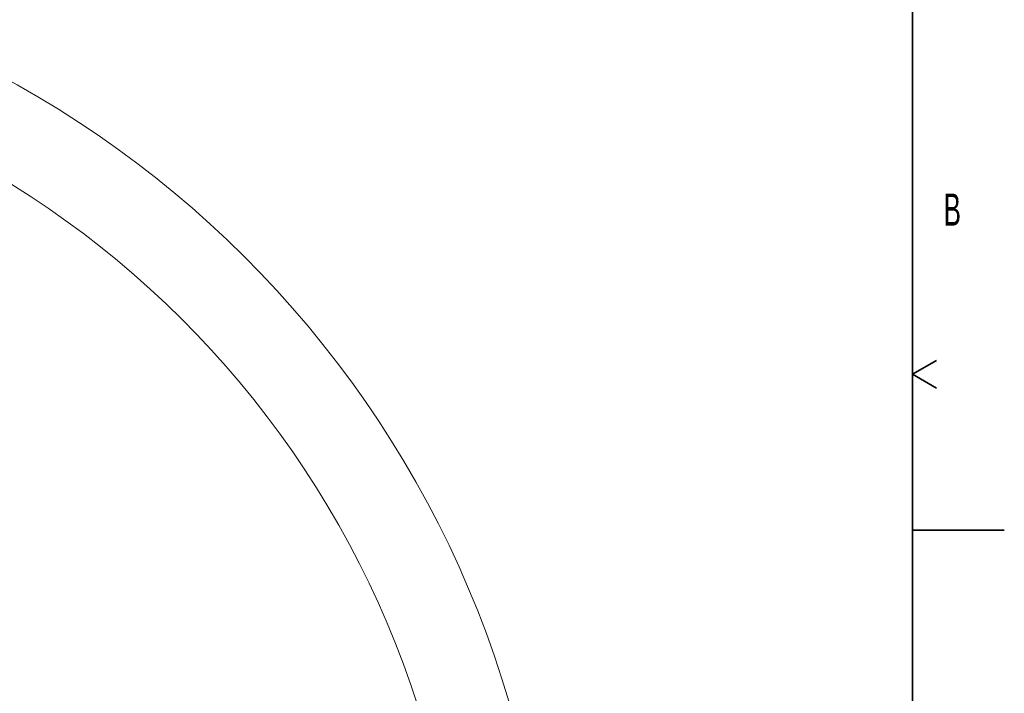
# Model space of a CAD drawing. Header units: millimetres. Extents: x 0 to 14900, y 0 to 10500.
# Tile 55 of 56: x 12216 to 14900, y 6555 to 8392. Entities that reach past the tile are written whole.
import ezdxf

# ---------------------------------------------------------------- set-up
doc = ezdxf.new("R2010")
doc.units = ezdxf.units.MM
doc.header["$LTSCALE"] = 25
doc.styles.add('SLDTEXTSTYLE0', font='TXT', dxfattribs={"width": 0.605})
doc.dimstyles.new('SLDDIMSTYLE1', dxfattribs={"dimtxt": 87.5, "dimasz": 87.5, "dimexe": 0, "dimexo": 0.0625, "dimgap": 21.875, "dimtad": 1, "dimdec": 4, "dimlfac": 25, "dimzin": 12, "dimdsep": 46, "dimtxsty": 'SLDTEXTSTYLE0', "dimsah": 1, "dimcen": 0.09, "dimadec": 1, "dimazin": 3, "dimtfac": 1, "dimtofl": 0, "dimtmove": 0, "dimatfit": 3, "dimfxl": 1, "dimfrac": 2, "dimtolj": 1, "dimtzin": 12, "dimarcsym": 0})

# ---------------------------------------------------------------- blocks, each defined once
blk = doc.blocks.new('_D_6')
at = {"color": 7, "linetype": 'Continuous', "lineweight": 0}
for p, q in [((8210.7, 6193.8), (7985.5, 6233.5)), ((12219.9, 5733.5), (13701, 5733.5))]:
    blk.add_line(p, q, dxfattribs=at)
at = {"color": 7, "linetype": 'Continuous', "lineweight": 18}
blk.add_arc((10821.4, 5733.5), 2842.1, 0, 170, dxfattribs=at)
for points in [[(8022.5, 6227), (8051.3, 6310.6), (8026.7, 6315.3)], [(13663.5, 5733.5), (13674.6, 5821.2), (13649.6, 5820.8)]]:
    blk.add_solid(points, dxfattribs=at)
at = {"color": 7, "linetype": 'Continuous', "lineweight": 18, "insert": (10955.1, 8688), "char_height": 87.5, "attachment_point": 1, "rotation": 355, "style": 'SLDTEXTSTYLE0'}
blk.add_mtext('170°', dxfattribs=at)

msp = doc.modelspace()

# ---------------------------------------------------------------- linework, layer by layer
at = {"color": 7, "linetype": 'Continuous', "lineweight": 35}
for p, q in [((14650, 10250), (14650, 250)), ((14650, 7425), (14714.9519053, 7462.5)), ((14650, 7425), (14714.9519053, 7387.5)), ((14650, 7000), (14900, 7000))]:
    msp.add_line(p, q, dxfattribs=at)
at = {"color": 7, "linetype": 'Continuous', "lineweight": 18}
msp.add_arc((10821.3804458, 5733.4853482), 2601, 190, 170, dxfattribs=at)

# ---------------------------------------------------------------- texts
at = {"color": 7, "linetype": 'Continuous', "lineweight": 0, "insert": (14734.583144, 7918.1448394), "char_height": 87.5, "attachment_point": 1, "style": 'SLDTEXTSTYLE0'}
msp.add_mtext('B', dxfattribs=at)

# ---------------------------------------------------------------- dimensions: what is measured, and where the dimension line sits
at = {"color": 7, "linetype": 'Continuous', "lineweight": 18}
dim = msp.add_angular_dim_2l(base=(11069.0845311, 8564.7559984), line1=((12169.92932, 5733.4853482), (9472.8315717, 5733.4853482)), line2=((9924.2205828, 5891.6788381), (8259.8954802, 6185.1442583)), dimstyle='SLDDIMSTYLE1', dxfattribs=at)
dim.commit()
dim.dimension.update_dxf_attribs({"geometry": '_D_6', "text_midpoint": (11069.0845311, 8564.7559984), "dimtype": 162})

doc.saveas('drawing.dxf')
